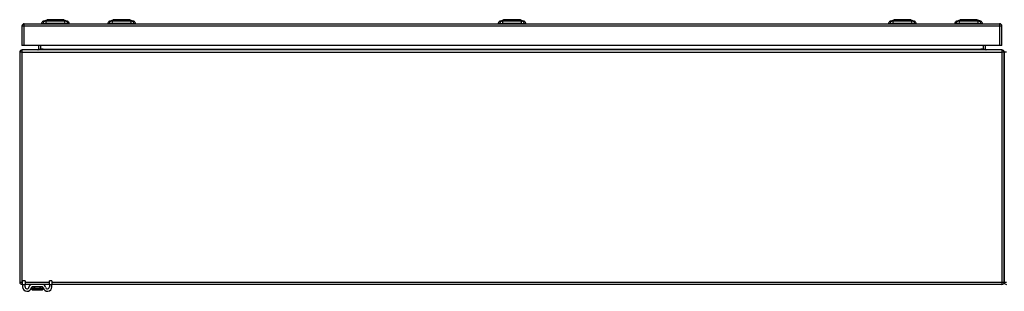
# Model space of a CAD drawing. Header units: inches. Extents: x 19 to 446, y 48 to 210.
# Tile 8 of 30: x 19 to 61, y 194 to 205. Entities that reach past the tile are written whole.
import ezdxf

# ---------------------------------------------------------------- set-up
doc = ezdxf.new("R2010")
doc.units = ezdxf.units.IN
doc.header["$MEASUREMENT"] = 0
doc.layers.add('Visible Edges(ANSI)', color=7, linetype='Continuous', lineweight=25)
doc.layers.add('Visible Tangent Edges(ANSI)', color=7, linetype='Continuous', lineweight=25)

msp = doc.modelspace()

# ---------------------------------------------------------------- linework, layer by layer
at = {"layer": 'Visible Edges(ANSI)'}
for p, q in [((18.721, 204.979), (60.326, 204.979)), ((19.524, 204.995), (19.456, 204.995)), ((19.524, 204.995), (19.635, 204.995)), ((19.53, 205.087), (19.69, 205.15)), ((20.458, 204.995), (19.635, 204.995)), ((20.403, 205.15), (20.563, 205.087)), ((20.458, 204.995), (20.569, 204.995)), ((20.637, 204.995), (20.569, 204.995)), ((22.35, 204.995), (22.282, 204.995)), ((22.35, 204.995), (22.461, 204.995)), ((22.356, 205.087), (22.516, 205.15)), ((23.284, 204.995), (22.461, 204.995)), ((23.229, 205.15), (23.389, 205.087)), ((23.284, 204.995), (23.395, 204.995)), ((23.463, 204.995), (23.395, 204.995)), ((39.001, 204.995), (38.933, 204.995)), ((39.001, 204.995), (39.112, 204.995)), ((39.007, 205.087), (39.167, 205.15)), ((39.936, 204.995), (39.112, 204.995)), ((39.136, 204.979), (39.136, 204.995)), ((39.336, 204.979), (39.336, 204.995)), ((39.712, 204.979), (39.712, 204.995)), ((39.881, 205.15), (40.041, 205.087)), ((39.912, 204.979), (39.912, 204.995)), ((39.936, 204.995), (40.046, 204.995)), ((40.115, 204.995), (40.046, 204.995)), ((55.653, 204.995), (55.585, 204.995)), ((55.653, 204.995), (55.764, 204.995)), ((55.659, 205.087), (55.819, 205.15)), ((56.587, 204.995), (55.764, 204.995)), ((56.532, 205.15), (56.692, 205.087)), ((56.587, 204.995), (56.698, 204.995)), ((56.766, 204.995), (56.698, 204.995)), ((58.479, 204.995), (58.411, 204.995)), ((58.479, 204.995), (58.59, 204.995)), ((58.485, 205.087), (58.645, 205.15)), ((59.413, 204.995), (58.59, 204.995)), ((59.358, 205.15), (59.518, 205.087)), ((59.413, 204.995), (59.524, 204.995)), ((59.592, 204.995), (59.524, 204.995)), ((18.622, 204.88), (18.622, 204.045)), ((60.425, 204.045), (60.425, 204.88)), ((18.524, 203.761), (18.524, 193.959)), ((18.721, 204.045), (18.622, 204.045)), ((60.425, 203.86), (18.623, 203.86)), ((60.326, 204.045), (18.721, 204.045)), ((19.322, 204.045), (19.322, 203.891)), ((59.726, 203.891), (59.726, 204.045)), ((60.425, 204.045), (60.326, 204.045)), ((60.524, 203.761), (60.524, 193.959)), ((60.524, 193.959), (60.524, 203.761)), ((18.649, 193.86), (18.623, 193.86)), ((18.649, 193.861), (18.649, 194.017)), ((18.754, 194.017), (18.649, 194.017)), ((18.649, 193.861), (18.649, 193.755)), ((18.754, 194.017), (18.754, 193.861)), ((18.754, 193.755), (18.754, 193.861)), ((19.053, 193.86), (18.754, 193.86)), ((19.038, 193.747), (19.038, 193.658)), ((19.038, 193.658), (19.038, 193.656)), ((19.495, 193.86), (19.053, 193.86)), ((19.495, 193.755), (19.053, 193.755)), ((19.057, 193.637), (19.491, 193.637)), ((19.794, 193.86), (19.495, 193.86)), ((19.51, 193.658), (19.51, 193.747)), ((19.51, 193.656), (19.51, 193.658)), ((19.899, 194.017), (19.794, 194.017)), ((19.794, 193.861), (19.794, 194.017)), ((19.794, 193.861), (19.794, 193.755)), ((19.899, 194.017), (19.899, 193.861)), ((19.899, 193.755), (19.899, 193.861)), ((60.425, 193.86), (19.899, 193.86))]:
    msp.add_line(p, q, dxfattribs=at)
at = {"layer": 'Visible Edges(ANSI)', "flags": 128}
for points in [[(20.402, 205.15), (20.401, 205.15), (20.4, 205.15), (20.398, 205.15), (20.395, 205.15), (20.391, 205.15), (20.386, 205.15), (20.381, 205.15), (20.375, 205.15), (20.367, 205.15), (20.36, 205.15), (20.351, 205.15), (20.342, 205.15), (20.332, 205.15), (20.321, 205.15), (20.31, 205.15), (20.298, 205.15), (20.285, 205.15), (20.272, 205.15), (20.258, 205.15), (20.244, 205.15), (20.229, 205.15), (20.214, 205.15), (20.199, 205.15), (20.183, 205.15), (20.166, 205.15), (20.15, 205.15), (20.133, 205.15), (20.116, 205.15), (20.099, 205.15), (20.081, 205.15), (20.064, 205.15), (20.046, 205.15), (20.029, 205.15), (20.011, 205.15), (19.994, 205.15), (19.977, 205.15), (19.96, 205.15), (19.943, 205.15), (19.927, 205.15), (19.91, 205.15), (19.894, 205.15), (19.879, 205.15), (19.863, 205.15), (19.849, 205.15), (19.834, 205.15), (19.821, 205.15), (19.808, 205.15), (19.795, 205.15), (19.783, 205.15), (19.772, 205.15), (19.761, 205.15), (19.751, 205.15), (19.742, 205.15), (19.733, 205.15), (19.725, 205.15), (19.718, 205.15), (19.712, 205.15), (19.707, 205.15), (19.702, 205.15), (19.698, 205.15), (19.695, 205.15), (19.693, 205.15), (19.692, 205.15), (19.691, 205.15)], [(23.228, 205.15), (23.227, 205.15), (23.226, 205.15), (23.224, 205.15), (23.221, 205.15), (23.217, 205.15), (23.212, 205.15), (23.207, 205.15), (23.201, 205.15), (23.194, 205.15), (23.186, 205.15), (23.177, 205.15), (23.168, 205.15), (23.158, 205.15), (23.147, 205.15), (23.136, 205.15), (23.124, 205.15), (23.111, 205.15), (23.098, 205.15), (23.084, 205.15), (23.07, 205.15), (23.055, 205.15), (23.04, 205.15), (23.025, 205.15), (23.009, 205.15), (22.992, 205.15), (22.976, 205.15), (22.959, 205.15), (22.942, 205.15), (22.925, 205.15), (22.908, 205.15), (22.89, 205.15), (22.873, 205.15), (22.855, 205.15), (22.838, 205.15), (22.821, 205.15), (22.803, 205.15), (22.786, 205.15), (22.769, 205.15), (22.753, 205.15), (22.737, 205.15), (22.721, 205.15), (22.705, 205.15), (22.69, 205.15), (22.675, 205.15), (22.661, 205.15), (22.647, 205.15), (22.634, 205.15), (22.621, 205.15), (22.609, 205.15), (22.598, 205.15), (22.587, 205.15), (22.577, 205.15), (22.568, 205.15), (22.559, 205.15), (22.551, 205.15), (22.544, 205.15), (22.538, 205.15), (22.533, 205.15), (22.528, 205.15), (22.524, 205.15), (22.521, 205.15), (22.519, 205.15), (22.518, 205.15), (22.517, 205.15)], [(39.879, 205.15), (39.879, 205.15), (39.877, 205.15), (39.875, 205.15), (39.872, 205.15), (39.868, 205.15), (39.864, 205.15), (39.858, 205.15), (39.852, 205.15), (39.845, 205.15), (39.837, 205.15), (39.829, 205.15), (39.819, 205.15), (39.809, 205.15), (39.799, 205.15), (39.787, 205.15), (39.775, 205.15), (39.763, 205.15), (39.75, 205.15), (39.736, 205.15), (39.722, 205.15), (39.707, 205.15), (39.692, 205.15), (39.676, 205.15), (39.66, 205.15), (39.644, 205.15), (39.627, 205.15), (39.611, 205.15), (39.594, 205.15), (39.576, 205.15), (39.559, 205.15), (39.542, 205.15), (39.524, 205.15), (39.507, 205.15), (39.49, 205.15), (39.472, 205.15), (39.455, 205.15), (39.438, 205.15), (39.421, 205.15), (39.404, 205.15), (39.388, 205.15), (39.372, 205.15), (39.357, 205.15), (39.341, 205.15), (39.327, 205.15), (39.312, 205.15), (39.298, 205.15), (39.285, 205.15), (39.273, 205.15), (39.261, 205.15), (39.249, 205.15), (39.239, 205.15), (39.229, 205.15), (39.219, 205.15), (39.211, 205.15), (39.203, 205.15), (39.196, 205.15), (39.19, 205.15), (39.184, 205.15), (39.179, 205.15), (39.176, 205.15), (39.173, 205.15), (39.171, 205.15), (39.169, 205.15), (39.169, 205.15)], [(56.531, 205.15), (56.53, 205.15), (56.529, 205.15), (56.527, 205.15), (56.524, 205.15), (56.52, 205.15), (56.515, 205.15), (56.51, 205.15), (56.504, 205.15), (56.497, 205.15), (56.489, 205.15), (56.48, 205.15), (56.471, 205.15), (56.461, 205.15), (56.45, 205.15), (56.439, 205.15), (56.427, 205.15), (56.414, 205.15), (56.401, 205.15), (56.387, 205.15), (56.373, 205.15), (56.358, 205.15), (56.343, 205.15), (56.328, 205.15), (56.312, 205.15), (56.295, 205.15), (56.279, 205.15), (56.262, 205.15), (56.245, 205.15), (56.228, 205.15), (56.211, 205.15), (56.193, 205.15), (56.176, 205.15), (56.158, 205.15), (56.141, 205.15), (56.124, 205.15), (56.106, 205.15), (56.089, 205.15), (56.072, 205.15), (56.056, 205.15), (56.04, 205.15), (56.024, 205.15), (56.008, 205.15), (55.993, 205.15), (55.978, 205.15), (55.964, 205.15), (55.95, 205.15), (55.937, 205.15), (55.924, 205.15), (55.912, 205.15), (55.901, 205.15), (55.89, 205.15), (55.88, 205.15), (55.871, 205.15), (55.862, 205.15), (55.854, 205.15), (55.847, 205.15), (55.841, 205.15), (55.836, 205.15), (55.831, 205.15), (55.827, 205.15), (55.824, 205.15), (55.822, 205.15), (55.821, 205.15), (55.82, 205.15)], [(59.357, 205.15), (59.356, 205.15), (59.355, 205.15), (59.353, 205.15), (59.35, 205.15), (59.346, 205.15), (59.341, 205.15), (59.336, 205.15), (59.33, 205.15), (59.323, 205.15), (59.315, 205.15), (59.306, 205.15), (59.297, 205.15), (59.287, 205.15), (59.276, 205.15), (59.265, 205.15), (59.253, 205.15), (59.24, 205.15), (59.227, 205.15), (59.213, 205.15), (59.199, 205.15), (59.184, 205.15), (59.169, 205.15), (59.153, 205.15), (59.137, 205.15), (59.121, 205.15), (59.104, 205.15), (59.088, 205.15), (59.071, 205.15), (59.053, 205.15), (59.036, 205.15), (59.019, 205.15), (59.001, 205.15), (58.984, 205.15), (58.966, 205.15), (58.949, 205.15), (58.932, 205.15), (58.915, 205.15), (58.898, 205.15), (58.881, 205.15), (58.865, 205.15), (58.849, 205.15), (58.833, 205.15), (58.818, 205.15), (58.804, 205.15), (58.789, 205.15), (58.776, 205.15), (58.763, 205.15), (58.75, 205.15), (58.738, 205.15), (58.727, 205.15), (58.716, 205.15), (58.706, 205.15), (58.697, 205.15), (58.688, 205.15), (58.68, 205.15), (58.673, 205.15), (58.667, 205.15), (58.662, 205.15), (58.657, 205.15), (58.653, 205.15), (58.65, 205.15), (58.648, 205.15), (58.647, 205.15), (58.646, 205.15)]]:
    msp.add_lwpolyline(points, dxfattribs=at)
at = {"layer": 'Visible Edges(ANSI)'}
for centre, radius, start, end in [((18.721, 204.88), 0.099, 90, 180), ((19.573, 204.977), 0.118, 111.2505, 171.3991), ((19.515, 205.003), 0.0394, 191.537, 216.8699), ((19.691, 205.145), 0.00492, 90.2088, 111.2505), ((20.402, 205.145), 0.00492, 68.7495, 89.7912), ((20.52, 204.977), 0.118, 8.6009, 68.7495), ((20.578, 205.003), 0.0394, 323.1301, 348.463), ((22.399, 204.977), 0.118, 111.2505, 171.3991), ((22.341, 205.003), 0.0394, 191.537, 216.8699), ((22.517, 205.145), 0.00492, 90.2088, 111.2505), ((23.228, 205.145), 0.00492, 68.7495, 89.7912), ((23.346, 204.977), 0.118, 8.6009, 68.7495), ((23.404, 205.003), 0.0394, 323.1301, 348.463), ((39.05, 204.977), 0.118, 111.2505, 171.3991), ((39.169, 205.145), 0.00492, 90.2088, 111.2505), ((39.879, 205.145), 0.00492, 68.7495, 89.7912), ((39.998, 204.977), 0.118, 8.6009, 68.7495), ((55.702, 204.977), 0.118, 111.2505, 171.3991), ((55.644, 205.003), 0.0394, 191.537, 216.8699), ((55.82, 205.145), 0.00492, 90.2088, 111.2505), ((56.531, 205.145), 0.00492, 68.7495, 89.7912), ((56.649, 204.977), 0.118, 8.6009, 68.7495), ((56.707, 205.003), 0.0394, 323.1301, 348.463), ((58.528, 204.977), 0.118, 111.2505, 171.3991), ((58.47, 205.003), 0.0394, 191.537, 216.8699), ((58.646, 205.145), 0.00492, 90.2088, 111.2505), ((59.357, 205.145), 0.00492, 68.7495, 89.7912), ((59.475, 204.977), 0.118, 8.6009, 68.7495), ((59.533, 205.003), 0.0394, 323.1301, 348.463), ((60.326, 204.88), 0.099, 0, 90), ((18.623, 203.761), 0.099, 90, 180), ((19.291, 203.891), 0.031, 270, 0), ((59.757, 203.891), 0.031, 180, 270), ((60.425, 203.761), 0.099, 0, 90), ((18.623, 193.959), 0.099, 180, 270), ((18.836, 193.755), 0.187, 180, 351.8436), ((18.836, 193.755), 0.0825, 180, 351.8436), ((19.053, 193.724), 0.136, 90, 171.8436), ((19.053, 193.724), 0.031, 90, 171.8436), ((19.046, 193.747), 0.00787, 141.8711, 180), ((19.057, 193.656), 0.0197, 180, 270), ((19.491, 193.656), 0.0197, 270, 0), ((19.495, 193.724), 0.136, 8.1564, 90), ((19.495, 193.724), 0.031, 8.1564, 90), ((19.502, 193.747), 0.00787, 0, 38.1289), ((19.711, 193.755), 0.188, 188.1564, 0), ((19.711, 193.755), 0.0825, 188.1564, 0), ((60.425, 193.959), 0.099, 270, 0), ((60.623, 193.959), 0.099, 180, 270)]:
    msp.add_arc(centre, radius, start, end, dxfattribs=at)
at = {"layer": 'Visible Tangent Edges(ANSI)'}
for p, q in [((18.721, 204.88), (18.721, 204.979)), ((19.53, 205.087), (19.69, 205.15)), ((22.872, 205.15), (22.872, 205.15)), ((22.872, 205.087), (22.872, 205.15)), ((39.524, 205.15), (39.524, 205.15)), ((39.524, 205.087), (39.524, 205.15)), ((56.175, 205.15), (56.175, 205.15)), ((56.175, 205.087), (56.175, 205.15)), ((59.518, 205.087), (59.358, 205.15)), ((60.326, 204.979), (60.326, 204.88)), ((18.721, 204.88), (18.622, 204.88)), ((18.721, 204.045), (18.721, 204.88)), ((60.326, 204.88), (18.721, 204.88)), ((60.425, 204.88), (60.326, 204.88)), ((60.326, 204.88), (60.326, 204.045)), ((18.623, 203.761), (18.524, 203.761)), ((18.623, 203.761), (18.623, 203.86)), ((18.623, 193.959), (18.623, 203.761)), ((18.623, 203.761), (60.425, 203.761)), ((19.322, 203.891), (19.421, 203.891)), ((19.421, 203.891), (19.421, 204.045)), ((19.421, 203.891), (19.421, 203.86)), ((19.522, 203.891), (19.421, 203.891)), ((19.522, 203.891), (59.526, 203.891)), ((59.627, 203.891), (59.526, 203.891)), ((59.627, 204.045), (59.627, 203.891)), ((59.627, 203.891), (59.627, 203.86)), ((59.627, 203.891), (59.726, 203.891)), ((60.425, 203.86), (60.425, 203.761)), ((60.425, 203.761), (60.425, 193.959)), ((60.524, 203.761), (60.425, 203.761)), ((60.623, 203.761), (60.524, 203.761)), ((18.524, 193.959), (18.623, 193.959)), ((18.623, 193.86), (18.623, 193.959)), ((18.623, 193.959), (18.649, 193.959)), ((18.649, 193.861), (18.754, 193.861)), ((18.754, 193.959), (19.794, 193.959)), ((19.169, 193.747), (19.038, 193.747)), ((19.379, 193.747), (19.169, 193.747)), ((19.169, 193.684), (19.169, 193.747)), ((19.169, 193.684), (19.379, 193.684)), ((19.377, 193.67), (19.171, 193.67)), ((19.51, 193.747), (19.379, 193.747)), ((19.379, 193.747), (19.379, 193.684)), ((19.794, 193.861), (19.899, 193.861)), ((19.899, 193.959), (60.425, 193.959)), ((60.425, 193.959), (60.524, 193.959)), ((60.425, 193.959), (60.425, 193.86)), ((60.524, 193.959), (60.623, 193.959))]:
    msp.add_line(p, q, dxfattribs=at)
at = {"layer": 'Visible Tangent Edges(ANSI)', "flags": 128}
for points in [[(19.607, 205.089), (19.598, 205.089), (19.593, 205.089), (19.587, 205.089), (19.582, 205.089), (19.577, 205.089), (19.573, 205.089), (19.568, 205.088), (19.564, 205.088), (19.56, 205.088), (19.556, 205.088), (19.553, 205.088), (19.549, 205.088), (19.546, 205.088), (19.543, 205.088), (19.541, 205.088), (19.539, 205.088), (19.537, 205.088), (19.535, 205.088), (19.533, 205.088), (19.532, 205.087), (19.531, 205.087), (19.53, 205.087), (19.53, 205.087), (19.53, 205.087)], [(19.628, 205.089), (19.627, 205.089), (19.626, 205.089), (19.625, 205.089), (19.624, 205.089), (19.622, 205.089), (19.621, 205.089), (19.621, 205.089), (19.62, 205.089), (19.619, 205.089), (19.618, 205.089), (19.617, 205.089), (19.616, 205.089), (19.615, 205.089), (19.614, 205.089), (19.613, 205.089), (19.612, 205.089), (19.612, 205.089), (19.611, 205.089), (19.61, 205.089), (19.609, 205.089), (19.609, 205.089), (19.608, 205.089), (19.607, 205.089), (19.607, 205.089)], [(19.658, 205.089), (19.656, 205.089), (19.655, 205.089), (19.654, 205.089), (19.652, 205.089), (19.651, 205.089), (19.65, 205.089), (19.648, 205.089), (19.647, 205.089), (19.646, 205.089), (19.644, 205.089), (19.643, 205.089), (19.642, 205.089), (19.641, 205.089), (19.639, 205.089), (19.638, 205.089), (19.637, 205.089), (19.636, 205.089), (19.635, 205.089), (19.633, 205.089), (19.632, 205.089), (19.631, 205.089), (19.63, 205.089), (19.629, 205.089), (19.628, 205.089)], [(20.435, 205.089), (20.402, 205.089), (20.37, 205.089), (20.339, 205.089), (20.307, 205.088), (20.276, 205.088), (20.243, 205.088), (20.211, 205.088), (20.178, 205.088), (20.146, 205.088), (20.113, 205.087), (20.08, 205.087), (20.047, 205.087), (20.014, 205.087), (19.981, 205.087), (19.948, 205.088), (19.915, 205.088), (19.882, 205.088), (19.85, 205.088), (19.818, 205.088), (19.786, 205.088), (19.754, 205.089), (19.722, 205.089), (19.691, 205.089), (19.658, 205.089)], [(19.69, 205.15), (19.69, 205.15), (19.69, 205.15), (19.691, 205.15), (19.692, 205.15), (19.693, 205.15), (19.695, 205.15), (19.697, 205.15), (19.699, 205.15), (19.702, 205.15), (19.704, 205.15), (19.707, 205.15), (19.711, 205.15), (19.714, 205.15), (19.718, 205.15), (19.723, 205.15), (19.727, 205.15), (19.732, 205.15), (19.737, 205.15), (19.742, 205.15), (19.747, 205.15), (19.753, 205.15), (19.759, 205.15), (19.765, 205.15), (19.772, 205.15)], [(19.772, 205.15), (19.774, 205.15), (19.775, 205.15), (19.777, 205.15), (19.779, 205.15), (19.781, 205.15), (19.783, 205.15), (19.785, 205.15), (19.787, 205.15), (19.788, 205.15), (19.79, 205.15), (19.792, 205.15), (19.794, 205.15), (19.796, 205.15), (19.798, 205.15), (19.8, 205.15), (19.802, 205.15), (19.804, 205.15), (19.806, 205.15), (19.808, 205.15), (19.81, 205.15), (19.813, 205.15), (19.815, 205.15), (19.817, 205.15), (19.819, 205.15)], [(19.819, 205.15), (19.835, 205.15), (19.852, 205.15), (19.87, 205.15), (19.888, 205.15), (19.906, 205.15), (19.926, 205.15), (19.945, 205.15), (19.965, 205.15), (19.985, 205.15), (20.005, 205.15), (20.026, 205.15), (20.047, 205.15), (20.067, 205.15), (20.088, 205.15), (20.108, 205.15), (20.128, 205.15), (20.148, 205.15), (20.168, 205.15), (20.187, 205.15), (20.206, 205.15), (20.224, 205.15), (20.241, 205.15), (20.258, 205.15), (20.274, 205.15)], [(20.274, 205.15), (20.276, 205.15), (20.278, 205.15), (20.28, 205.15), (20.282, 205.15), (20.285, 205.15), (20.287, 205.15), (20.289, 205.15), (20.291, 205.15), (20.293, 205.15), (20.295, 205.15), (20.297, 205.15), (20.299, 205.15), (20.301, 205.15), (20.303, 205.15), (20.304, 205.15), (20.306, 205.15), (20.308, 205.15), (20.31, 205.15), (20.312, 205.15), (20.314, 205.15), (20.316, 205.15), (20.318, 205.15), (20.319, 205.15), (20.321, 205.15)], [(20.321, 205.15), (20.328, 205.15), (20.334, 205.15), (20.34, 205.15), (20.345, 205.15), (20.351, 205.15), (20.356, 205.15), (20.361, 205.15), (20.366, 205.15), (20.37, 205.15), (20.375, 205.15), (20.378, 205.15), (20.382, 205.15), (20.385, 205.15), (20.389, 205.15), (20.391, 205.15), (20.394, 205.15), (20.396, 205.15), (20.398, 205.15), (20.4, 205.15), (20.401, 205.15), (20.402, 205.15), (20.403, 205.15), (20.403, 205.15), (20.403, 205.15)], [(20.486, 205.089), (20.485, 205.089), (20.484, 205.089), (20.482, 205.089), (20.481, 205.089), (20.479, 205.089), (20.477, 205.089), (20.475, 205.089), (20.473, 205.089), (20.471, 205.089), (20.469, 205.089), (20.467, 205.089), (20.465, 205.089), (20.463, 205.089), (20.461, 205.089), (20.458, 205.089), (20.456, 205.089), (20.454, 205.089), (20.451, 205.089), (20.449, 205.089), (20.446, 205.089), (20.443, 205.089), (20.441, 205.089), (20.438, 205.089), (20.435, 205.089)], [(20.563, 205.087), (20.563, 205.087), (20.563, 205.087), (20.562, 205.087), (20.561, 205.087), (20.56, 205.088), (20.558, 205.088), (20.556, 205.088), (20.554, 205.088), (20.552, 205.088), (20.55, 205.088), (20.547, 205.088), (20.544, 205.088), (20.54, 205.088), (20.537, 205.088), (20.533, 205.088), (20.529, 205.088), (20.525, 205.088), (20.52, 205.089), (20.516, 205.089), (20.511, 205.089), (20.506, 205.089), (20.5, 205.089), (20.495, 205.089), (20.486, 205.089)], [(22.433, 205.089), (22.424, 205.089), (22.419, 205.089), (22.413, 205.089), (22.408, 205.089), (22.403, 205.089), (22.399, 205.089), (22.394, 205.088), (22.39, 205.088), (22.386, 205.088), (22.382, 205.088), (22.379, 205.088), (22.375, 205.088), (22.372, 205.088), (22.369, 205.088), (22.367, 205.088), (22.365, 205.088), (22.363, 205.088), (22.361, 205.088), (22.359, 205.088), (22.358, 205.087), (22.357, 205.087), (22.356, 205.087), (22.356, 205.087), (22.356, 205.087)], [(22.484, 205.089), (22.481, 205.089), (22.478, 205.089), (22.476, 205.089), (22.473, 205.089), (22.47, 205.089), (22.468, 205.089), (22.465, 205.089), (22.463, 205.089), (22.461, 205.089), (22.458, 205.089), (22.456, 205.089), (22.454, 205.089), (22.452, 205.089), (22.45, 205.089), (22.448, 205.089), (22.446, 205.089), (22.444, 205.089), (22.442, 205.089), (22.44, 205.089), (22.438, 205.089), (22.437, 205.089), (22.435, 205.089), (22.434, 205.089), (22.433, 205.089)], [(22.872, 205.087), (22.856, 205.087), (22.839, 205.087), (22.823, 205.087), (22.806, 205.087), (22.79, 205.088), (22.774, 205.088), (22.757, 205.088), (22.741, 205.088), (22.724, 205.088), (22.708, 205.088), (22.692, 205.088), (22.676, 205.088), (22.66, 205.088), (22.644, 205.088), (22.627, 205.088), (22.612, 205.088), (22.596, 205.088), (22.58, 205.089), (22.564, 205.089), (22.549, 205.089), (22.533, 205.089), (22.517, 205.089), (22.502, 205.089), (22.484, 205.089)], [(22.516, 205.15), (22.516, 205.15), (22.516, 205.15), (22.517, 205.15), (22.518, 205.15), (22.519, 205.15), (22.521, 205.15), (22.523, 205.15), (22.525, 205.15), (22.528, 205.15), (22.53, 205.15), (22.534, 205.15), (22.537, 205.15), (22.541, 205.15), (22.544, 205.15), (22.549, 205.15), (22.553, 205.15), (22.558, 205.15), (22.563, 205.15), (22.568, 205.15), (22.574, 205.15), (22.579, 205.15), (22.585, 205.15), (22.591, 205.15), (22.598, 205.15)], [(22.598, 205.15), (22.6, 205.15), (22.601, 205.15), (22.603, 205.15), (22.605, 205.15), (22.607, 205.15), (22.609, 205.15), (22.611, 205.15), (22.613, 205.15), (22.614, 205.15), (22.616, 205.15), (22.618, 205.15), (22.62, 205.15), (22.622, 205.15), (22.624, 205.15), (22.626, 205.15), (22.628, 205.15), (22.63, 205.15), (22.632, 205.15), (22.634, 205.15), (22.636, 205.15), (22.639, 205.15), (22.641, 205.15), (22.643, 205.15), (22.645, 205.15)], [(22.645, 205.15), (22.653, 205.15), (22.661, 205.15), (22.67, 205.15), (22.678, 205.15), (22.687, 205.15), (22.696, 205.15), (22.705, 205.15), (22.714, 205.15), (22.723, 205.15), (22.732, 205.15), (22.742, 205.15), (22.751, 205.15), (22.761, 205.15), (22.771, 205.15), (22.781, 205.15), (22.791, 205.15), (22.801, 205.15), (22.811, 205.15), (22.821, 205.15), (22.831, 205.15), (22.842, 205.15), (22.852, 205.15), (22.862, 205.15), (22.872, 205.15)], [(22.872, 205.15), (22.883, 205.15), (22.893, 205.15), (22.903, 205.15), (22.914, 205.15), (22.924, 205.15), (22.934, 205.15), (22.944, 205.15), (22.954, 205.15), (22.964, 205.15), (22.974, 205.15), (22.984, 205.15), (22.994, 205.15), (23.003, 205.15), (23.013, 205.15), (23.022, 205.15), (23.031, 205.15), (23.04, 205.15), (23.049, 205.15), (23.058, 205.15), (23.067, 205.15), (23.076, 205.15), (23.084, 205.15), (23.092, 205.15), (23.1, 205.15)], [(23.261, 205.089), (23.243, 205.089), (23.228, 205.089), (23.212, 205.089), (23.196, 205.089), (23.181, 205.089), (23.165, 205.089), (23.149, 205.088), (23.133, 205.088), (23.117, 205.088), (23.101, 205.088), (23.085, 205.088), (23.069, 205.088), (23.053, 205.088), (23.037, 205.088), (23.02, 205.088), (23.004, 205.088), (22.988, 205.088), (22.971, 205.088), (22.955, 205.088), (22.938, 205.087), (22.922, 205.087), (22.906, 205.087), (22.889, 205.087), (22.872, 205.087)], [(23.1, 205.15), (23.102, 205.15), (23.104, 205.15), (23.106, 205.15), (23.108, 205.15), (23.111, 205.15), (23.113, 205.15), (23.115, 205.15), (23.117, 205.15), (23.119, 205.15), (23.121, 205.15), (23.123, 205.15), (23.125, 205.15), (23.127, 205.15), (23.129, 205.15), (23.13, 205.15), (23.132, 205.15), (23.134, 205.15), (23.136, 205.15), (23.138, 205.15), (23.14, 205.15), (23.142, 205.15), (23.144, 205.15), (23.145, 205.15), (23.147, 205.15)], [(23.147, 205.15), (23.154, 205.15), (23.16, 205.15), (23.166, 205.15), (23.171, 205.15), (23.177, 205.15), (23.182, 205.15), (23.187, 205.15), (23.192, 205.15), (23.196, 205.15), (23.201, 205.15), (23.204, 205.15), (23.208, 205.15), (23.211, 205.15), (23.215, 205.15), (23.217, 205.15), (23.22, 205.15), (23.222, 205.15), (23.224, 205.15), (23.226, 205.15), (23.227, 205.15), (23.228, 205.15), (23.229, 205.15), (23.229, 205.15), (23.229, 205.15)], [(23.291, 205.089), (23.29, 205.089), (23.289, 205.089), (23.288, 205.089), (23.287, 205.089), (23.286, 205.089), (23.284, 205.089), (23.283, 205.089), (23.282, 205.089), (23.281, 205.089), (23.28, 205.089), (23.278, 205.089), (23.277, 205.089), (23.276, 205.089), (23.275, 205.089), (23.273, 205.089), (23.272, 205.089), (23.271, 205.089), (23.269, 205.089), (23.268, 205.089), (23.267, 205.089), (23.265, 205.089), (23.264, 205.089), (23.262, 205.089), (23.261, 205.089)], [(23.312, 205.089), (23.312, 205.089), (23.311, 205.089), (23.31, 205.089), (23.31, 205.089), (23.309, 205.089), (23.308, 205.089), (23.307, 205.089), (23.307, 205.089), (23.306, 205.089), (23.305, 205.089), (23.304, 205.089), (23.303, 205.089), (23.302, 205.089), (23.301, 205.089), (23.3, 205.089), (23.299, 205.089), (23.298, 205.089), (23.297, 205.089), (23.296, 205.089), (23.295, 205.089), (23.294, 205.089), (23.293, 205.089), (23.292, 205.089), (23.291, 205.089)], [(23.389, 205.087), (23.389, 205.087), (23.389, 205.087), (23.388, 205.087), (23.387, 205.087), (23.386, 205.088), (23.384, 205.088), (23.382, 205.088), (23.38, 205.088), (23.378, 205.088), (23.376, 205.088), (23.373, 205.088), (23.37, 205.088), (23.366, 205.088), (23.363, 205.088), (23.359, 205.088), (23.355, 205.088), (23.351, 205.088), (23.346, 205.089), (23.342, 205.089), (23.337, 205.089), (23.332, 205.089), (23.326, 205.089), (23.321, 205.089), (23.312, 205.089)], [(39.084, 205.089), (39.076, 205.089), (39.07, 205.089), (39.065, 205.089), (39.06, 205.089), (39.055, 205.089), (39.05, 205.089), (39.046, 205.088), (39.041, 205.088), (39.037, 205.088), (39.034, 205.088), (39.03, 205.088), (39.027, 205.088), (39.024, 205.088), (39.021, 205.088), (39.018, 205.088), (39.016, 205.088), (39.014, 205.088), (39.012, 205.088), (39.011, 205.088), (39.01, 205.087), (39.009, 205.087), (39.008, 205.087), (39.008, 205.087), (39.007, 205.087)], [(39.135, 205.089), (39.133, 205.089), (39.13, 205.089), (39.127, 205.089), (39.125, 205.089), (39.122, 205.089), (39.119, 205.089), (39.117, 205.089), (39.114, 205.089), (39.112, 205.089), (39.11, 205.089), (39.107, 205.089), (39.105, 205.089), (39.103, 205.089), (39.101, 205.089), (39.099, 205.089), (39.097, 205.089), (39.095, 205.089), (39.093, 205.089), (39.092, 205.089), (39.09, 205.089), (39.088, 205.089), (39.087, 205.089), (39.085, 205.089), (39.084, 205.089)], [(39.524, 205.087), (39.507, 205.087), (39.491, 205.087), (39.474, 205.087), (39.458, 205.087), (39.441, 205.088), (39.425, 205.088), (39.409, 205.088), (39.392, 205.088), (39.376, 205.088), (39.36, 205.088), (39.343, 205.088), (39.327, 205.088), (39.311, 205.088), (39.295, 205.088), (39.279, 205.088), (39.263, 205.088), (39.247, 205.088), (39.231, 205.089), (39.216, 205.089), (39.2, 205.089), (39.184, 205.089), (39.169, 205.089), (39.154, 205.089), (39.135, 205.089)], [(39.167, 205.15), (39.167, 205.15), (39.168, 205.15), (39.168, 205.15), (39.169, 205.15), (39.171, 205.15), (39.172, 205.15), (39.174, 205.15), (39.177, 205.15), (39.179, 205.15), (39.182, 205.15), (39.185, 205.15), (39.188, 205.15), (39.192, 205.15), (39.196, 205.15), (39.2, 205.15), (39.205, 205.15), (39.209, 205.15), (39.214, 205.15), (39.22, 205.15), (39.225, 205.15), (39.231, 205.15), (39.237, 205.15), (39.243, 205.15), (39.249, 205.15)], [(39.249, 205.15), (39.251, 205.15), (39.253, 205.15), (39.255, 205.15), (39.257, 205.15), (39.258, 205.15), (39.26, 205.15), (39.262, 205.15), (39.264, 205.15), (39.266, 205.15), (39.268, 205.15), (39.27, 205.15), (39.272, 205.15), (39.274, 205.15), (39.276, 205.15), (39.278, 205.15), (39.28, 205.15), (39.282, 205.15), (39.284, 205.15), (39.286, 205.15), (39.288, 205.15), (39.29, 205.15), (39.292, 205.15), (39.294, 205.15), (39.296, 205.15)], [(39.296, 205.15), (39.304, 205.15), (39.313, 205.15), (39.321, 205.15), (39.33, 205.15), (39.338, 205.15), (39.347, 205.15), (39.356, 205.15), (39.365, 205.15), (39.375, 205.15), (39.384, 205.15), (39.393, 205.15), (39.403, 205.15), (39.413, 205.15), (39.423, 205.15), (39.432, 205.15), (39.442, 205.15), (39.452, 205.15), (39.463, 205.15), (39.473, 205.15), (39.483, 205.15), (39.493, 205.15), (39.503, 205.15), (39.514, 205.15), (39.524, 205.15)], [(39.524, 205.15), (39.534, 205.15), (39.545, 205.15), (39.555, 205.15), (39.565, 205.15), (39.575, 205.15), (39.585, 205.15), (39.596, 205.15), (39.606, 205.15), (39.616, 205.15), (39.626, 205.15), (39.635, 205.15), (39.645, 205.15), (39.655, 205.15), (39.664, 205.15), (39.674, 205.15), (39.683, 205.15), (39.692, 205.15), (39.701, 205.15), (39.71, 205.15), (39.719, 205.15), (39.727, 205.15), (39.735, 205.15), (39.744, 205.15), (39.752, 205.15)], [(39.913, 205.089), (39.894, 205.089), (39.879, 205.089), (39.864, 205.089), (39.848, 205.089), (39.832, 205.089), (39.817, 205.089), (39.801, 205.088), (39.785, 205.088), (39.769, 205.088), (39.753, 205.088), (39.737, 205.088), (39.721, 205.088), (39.704, 205.088), (39.688, 205.088), (39.672, 205.088), (39.656, 205.088), (39.639, 205.088), (39.623, 205.088), (39.606, 205.088), (39.59, 205.087), (39.573, 205.087), (39.557, 205.087), (39.54, 205.087), (39.524, 205.087)], [(39.752, 205.15), (39.754, 205.15), (39.756, 205.15), (39.758, 205.15), (39.76, 205.15), (39.762, 205.15), (39.764, 205.15), (39.766, 205.15), (39.768, 205.15), (39.77, 205.15), (39.772, 205.15), (39.774, 205.15), (39.776, 205.15), (39.778, 205.15), (39.78, 205.15), (39.782, 205.15), (39.784, 205.15), (39.786, 205.15), (39.788, 205.15), (39.79, 205.15), (39.791, 205.15), (39.793, 205.15), (39.795, 205.15), (39.797, 205.15), (39.799, 205.15)], [(39.799, 205.15), (39.805, 205.15), (39.811, 205.15), (39.817, 205.15), (39.823, 205.15), (39.828, 205.15), (39.834, 205.15), (39.839, 205.15), (39.843, 205.15), (39.848, 205.15), (39.852, 205.15), (39.856, 205.15), (39.86, 205.15), (39.863, 205.15), (39.866, 205.15), (39.869, 205.15), (39.871, 205.15), (39.874, 205.15), (39.875, 205.15), (39.877, 205.15), (39.878, 205.15), (39.879, 205.15), (39.88, 205.15), (39.881, 205.15), (39.881, 205.15)], [(39.943, 205.089), (39.942, 205.089), (39.941, 205.089), (39.939, 205.089), (39.938, 205.089), (39.937, 205.089), (39.936, 205.089), (39.935, 205.089), (39.934, 205.089), (39.932, 205.089), (39.931, 205.089), (39.93, 205.089), (39.929, 205.089), (39.927, 205.089), (39.926, 205.089), (39.925, 205.089), (39.923, 205.089), (39.922, 205.089), (39.921, 205.089), (39.919, 205.089), (39.918, 205.089), (39.917, 205.089), (39.915, 205.089), (39.914, 205.089), (39.913, 205.089)], [(39.964, 205.089), (39.963, 205.089), (39.963, 205.089), (39.962, 205.089), (39.961, 205.089), (39.96, 205.089), (39.96, 205.089), (39.959, 205.089), (39.958, 205.089), (39.957, 205.089), (39.956, 205.089), (39.956, 205.089), (39.955, 205.089), (39.954, 205.089), (39.953, 205.089), (39.952, 205.089), (39.951, 205.089), (39.95, 205.089), (39.949, 205.089), (39.948, 205.089), (39.947, 205.089), (39.946, 205.089), (39.945, 205.089), (39.944, 205.089), (39.943, 205.089)], [(40.041, 205.087), (40.04, 205.087), (40.04, 205.087), (40.039, 205.087), (40.038, 205.087), (40.037, 205.088), (40.036, 205.088), (40.034, 205.088), (40.032, 205.088), (40.03, 205.088), (40.027, 205.088), (40.024, 205.088), (40.021, 205.088), (40.018, 205.088), (40.014, 205.088), (40.011, 205.088), (40.007, 205.088), (40.002, 205.088), (39.998, 205.089), (39.993, 205.089), (39.988, 205.089), (39.983, 205.089), (39.978, 205.089), (39.972, 205.089), (39.964, 205.089)], [(55.736, 205.089), (55.727, 205.089), (55.722, 205.089), (55.716, 205.089), (55.711, 205.089), (55.706, 205.089), (55.702, 205.089), (55.697, 205.088), (55.693, 205.088), (55.689, 205.088), (55.685, 205.088), (55.682, 205.088), (55.678, 205.088), (55.675, 205.088), (55.672, 205.088), (55.67, 205.088), (55.668, 205.088), (55.666, 205.088), (55.664, 205.088), (55.662, 205.088), (55.661, 205.087), (55.66, 205.087), (55.659, 205.087), (55.659, 205.087), (55.659, 205.087)], [(55.787, 205.089), (55.784, 205.089), (55.781, 205.089), (55.779, 205.089), (55.776, 205.089), (55.773, 205.089), (55.771, 205.089), (55.768, 205.089), (55.766, 205.089), (55.764, 205.089), (55.761, 205.089), (55.759, 205.089), (55.757, 205.089), (55.755, 205.089), (55.753, 205.089), (55.751, 205.089), (55.749, 205.089), (55.747, 205.089), (55.745, 205.089), (55.743, 205.089), (55.741, 205.089), (55.74, 205.089), (55.738, 205.089), (55.737, 205.089), (55.736, 205.089)], [(56.175, 205.087), (56.159, 205.087), (56.142, 205.087), (56.126, 205.087), (56.109, 205.087), (56.093, 205.088), (56.077, 205.088), (56.06, 205.088), (56.044, 205.088), (56.027, 205.088), (56.011, 205.088), (55.995, 205.088), (55.979, 205.088), (55.963, 205.088), (55.947, 205.088), (55.93, 205.088), (55.915, 205.088), (55.899, 205.088), (55.883, 205.089), (55.867, 205.089), (55.852, 205.089), (55.836, 205.089), (55.82, 205.089), (55.805, 205.089), (55.787, 205.089)], [(55.819, 205.15), (55.819, 205.15), (55.819, 205.15), (55.82, 205.15), (55.821, 205.15), (55.822, 205.15), (55.824, 205.15), (55.826, 205.15), (55.828, 205.15), (55.831, 205.15), (55.833, 205.15), (55.837, 205.15), (55.84, 205.15), (55.844, 205.15), (55.847, 205.15), (55.852, 205.15), (55.856, 205.15), (55.861, 205.15), (55.866, 205.15), (55.871, 205.15), (55.877, 205.15), (55.882, 205.15), (55.888, 205.15), (55.894, 205.15), (55.901, 205.15)], [(55.901, 205.15), (55.903, 205.15), (55.904, 205.15), (55.906, 205.15), (55.908, 205.15), (55.91, 205.15), (55.912, 205.15), (55.914, 205.15), (55.916, 205.15), (55.917, 205.15), (55.919, 205.15), (55.921, 205.15), (55.923, 205.15), (55.925, 205.15), (55.927, 205.15), (55.929, 205.15), (55.931, 205.15), (55.933, 205.15), (55.935, 205.15), (55.937, 205.15), (55.939, 205.15), (55.942, 205.15), (55.944, 205.15), (55.946, 205.15), (55.948, 205.15)], [(55.948, 205.15), (55.956, 205.15), (55.964, 205.15), (55.973, 205.15), (55.981, 205.15), (55.99, 205.15), (55.999, 205.15), (56.008, 205.15), (56.017, 205.15), (56.026, 205.15), (56.035, 205.15), (56.045, 205.15), (56.054, 205.15), (56.064, 205.15), (56.074, 205.15), (56.084, 205.15), (56.094, 205.15), (56.104, 205.15), (56.114, 205.15), (56.124, 205.15), (56.134, 205.15), (56.145, 205.15), (56.155, 205.15), (56.165, 205.15), (56.175, 205.15)], [(56.175, 205.15), (56.186, 205.15), (56.196, 205.15), (56.206, 205.15), (56.217, 205.15), (56.227, 205.15), (56.237, 205.15), (56.247, 205.15), (56.257, 205.15), (56.267, 205.15), (56.277, 205.15), (56.287, 205.15), (56.297, 205.15), (56.306, 205.15), (56.316, 205.15), (56.325, 205.15), (56.334, 205.15), (56.343, 205.15), (56.352, 205.15), (56.361, 205.15), (56.37, 205.15), (56.379, 205.15), (56.387, 205.15), (56.395, 205.15), (56.403, 205.15)], [(56.564, 205.089), (56.546, 205.089), (56.531, 205.089), (56.515, 205.089), (56.499, 205.089), (56.484, 205.089), (56.468, 205.089), (56.452, 205.088), (56.436, 205.088), (56.42, 205.088), (56.404, 205.088), (56.388, 205.088), (56.372, 205.088), (56.356, 205.088), (56.34, 205.088), (56.323, 205.088), (56.307, 205.088), (56.291, 205.088), (56.274, 205.088), (56.258, 205.088), (56.241, 205.087), (56.225, 205.087), (56.209, 205.087), (56.192, 205.087), (56.175, 205.087)], [(56.403, 205.15), (56.405, 205.15), (56.407, 205.15), (56.409, 205.15), (56.411, 205.15), (56.414, 205.15), (56.416, 205.15), (56.418, 205.15), (56.42, 205.15), (56.422, 205.15), (56.424, 205.15), (56.426, 205.15), (56.428, 205.15), (56.43, 205.15), (56.432, 205.15), (56.433, 205.15), (56.435, 205.15), (56.437, 205.15), (56.439, 205.15), (56.441, 205.15), (56.443, 205.15), (56.445, 205.15), (56.447, 205.15), (56.448, 205.15), (56.45, 205.15)], [(56.45, 205.15), (56.457, 205.15), (56.463, 205.15), (56.469, 205.15), (56.474, 205.15), (56.48, 205.15), (56.485, 205.15), (56.49, 205.15), (56.495, 205.15), (56.499, 205.15), (56.504, 205.15), (56.507, 205.15), (56.511, 205.15), (56.514, 205.15), (56.518, 205.15), (56.52, 205.15), (56.523, 205.15), (56.525, 205.15), (56.527, 205.15), (56.529, 205.15), (56.53, 205.15), (56.531, 205.15), (56.532, 205.15), (56.532, 205.15), (56.532, 205.15)], [(56.594, 205.089), (56.593, 205.089), (56.592, 205.089), (56.591, 205.089), (56.59, 205.089), (56.589, 205.089), (56.587, 205.089), (56.586, 205.089), (56.585, 205.089), (56.584, 205.089), (56.583, 205.089), (56.581, 205.089), (56.58, 205.089), (56.579, 205.089), (56.578, 205.089), (56.576, 205.089), (56.575, 205.089), (56.574, 205.089), (56.572, 205.089), (56.571, 205.089), (56.57, 205.089), (56.568, 205.089), (56.567, 205.089), (56.565, 205.089), (56.564, 205.089)], [(56.615, 205.089), (56.615, 205.089), (56.614, 205.089), (56.613, 205.089), (56.613, 205.089), (56.612, 205.089), (56.611, 205.089), (56.61, 205.089), (56.61, 205.089), (56.609, 205.089), (56.608, 205.089), (56.607, 205.089), (56.606, 205.089), (56.605, 205.089), (56.604, 205.089), (56.603, 205.089), (56.602, 205.089), (56.601, 205.089), (56.6, 205.089), (56.599, 205.089), (56.598, 205.089), (56.597, 205.089), (56.596, 205.089), (56.595, 205.089), (56.594, 205.089)], [(56.692, 205.087), (56.692, 205.087), (56.692, 205.087), (56.691, 205.087), (56.69, 205.087), (56.689, 205.088), (56.687, 205.088), (56.685, 205.088), (56.683, 205.088), (56.681, 205.088), (56.679, 205.088), (56.676, 205.088), (56.673, 205.088), (56.669, 205.088), (56.666, 205.088), (56.662, 205.088), (56.658, 205.088), (56.654, 205.088), (56.649, 205.089), (56.645, 205.089), (56.64, 205.089), (56.635, 205.089), (56.629, 205.089), (56.624, 205.089), (56.615, 205.089)], [(58.562, 205.089), (58.553, 205.089), (58.548, 205.089), (58.542, 205.089), (58.537, 205.089), (58.532, 205.089), (58.528, 205.089), (58.523, 205.088), (58.519, 205.088), (58.515, 205.088), (58.511, 205.088), (58.508, 205.088), (58.504, 205.088), (58.501, 205.088), (58.498, 205.088), (58.496, 205.088), (58.494, 205.088), (58.492, 205.088), (58.49, 205.088), (58.488, 205.088), (58.487, 205.087), (58.486, 205.087), (58.485, 205.087), (58.485, 205.087), (58.485, 205.087)], [(58.613, 205.089), (58.61, 205.089), (58.607, 205.089), (58.605, 205.089), (58.602, 205.089), (58.599, 205.089), (58.597, 205.089), (58.594, 205.089), (58.592, 205.089), (58.59, 205.089), (58.587, 205.089), (58.585, 205.089), (58.583, 205.089), (58.581, 205.089), (58.579, 205.089), (58.577, 205.089), (58.575, 205.089), (58.573, 205.089), (58.571, 205.089), (58.569, 205.089), (58.567, 205.089), (58.566, 205.089), (58.564, 205.089), (58.563, 205.089), (58.562, 205.089)], [(59.39, 205.089), (59.357, 205.089), (59.325, 205.089), (59.294, 205.089), (59.262, 205.088), (59.23, 205.088), (59.198, 205.088), (59.166, 205.088), (59.133, 205.088), (59.1, 205.088), (59.067, 205.087), (59.034, 205.087), (59.001, 205.087), (58.968, 205.087), (58.935, 205.087), (58.902, 205.088), (58.87, 205.088), (58.837, 205.088), (58.805, 205.088), (58.772, 205.088), (58.74, 205.088), (58.709, 205.089), (58.677, 205.089), (58.646, 205.089), (58.613, 205.089)], [(58.645, 205.15), (58.645, 205.15), (58.645, 205.15), (58.646, 205.15), (58.647, 205.15), (58.648, 205.15), (58.65, 205.15), (58.652, 205.15), (58.654, 205.15), (58.657, 205.15), (58.659, 205.15), (58.663, 205.15), (58.666, 205.15), (58.67, 205.15), (58.673, 205.15), (58.678, 205.15), (58.682, 205.15), (58.687, 205.15), (58.692, 205.15), (58.697, 205.15), (58.703, 205.15), (58.708, 205.15), (58.714, 205.15), (58.72, 205.15), (58.727, 205.15)], [(58.727, 205.15), (58.729, 205.15), (58.73, 205.15), (58.732, 205.15), (58.734, 205.15), (58.736, 205.15), (58.738, 205.15), (58.74, 205.15), (58.742, 205.15), (58.743, 205.15), (58.745, 205.15), (58.747, 205.15), (58.749, 205.15), (58.751, 205.15), (58.753, 205.15), (58.755, 205.15), (58.757, 205.15), (58.759, 205.15), (58.761, 205.15), (58.763, 205.15), (58.765, 205.15), (58.768, 205.15), (58.77, 205.15), (58.772, 205.15), (58.774, 205.15)], [(58.774, 205.15), (58.79, 205.15), (58.807, 205.15), (58.825, 205.15), (58.843, 205.15), (58.861, 205.15), (58.881, 205.15), (58.9, 205.15), (58.92, 205.15), (58.94, 205.15), (58.96, 205.15), (58.981, 205.15), (59.001, 205.15), (59.022, 205.15), (59.043, 205.15), (59.063, 205.15), (59.083, 205.15), (59.103, 205.15), (59.123, 205.15), (59.142, 205.15), (59.16, 205.15), (59.179, 205.15), (59.196, 205.15), (59.213, 205.15), (59.229, 205.15)], [(59.229, 205.15), (59.231, 205.15), (59.233, 205.15), (59.235, 205.15), (59.237, 205.15), (59.24, 205.15), (59.242, 205.15), (59.244, 205.15), (59.246, 205.15), (59.248, 205.15), (59.25, 205.15), (59.252, 205.15), (59.254, 205.15), (59.256, 205.15), (59.258, 205.15), (59.259, 205.15), (59.261, 205.15), (59.263, 205.15), (59.265, 205.15), (59.267, 205.15), (59.269, 205.15), (59.271, 205.15), (59.272, 205.15), (59.274, 205.15), (59.276, 205.15)], [(59.276, 205.15), (59.283, 205.15), (59.289, 205.15), (59.295, 205.15), (59.301, 205.15), (59.306, 205.15), (59.311, 205.15), (59.316, 205.15), (59.321, 205.15), (59.325, 205.15), (59.33, 205.15), (59.334, 205.15), (59.337, 205.15), (59.341, 205.15), (59.344, 205.15), (59.346, 205.15), (59.349, 205.15), (59.351, 205.15), (59.353, 205.15), (59.355, 205.15), (59.356, 205.15), (59.357, 205.15), (59.358, 205.15), (59.358, 205.15), (59.358, 205.15)], [(59.441, 205.089), (59.44, 205.089), (59.439, 205.089), (59.437, 205.089), (59.436, 205.089), (59.434, 205.089), (59.432, 205.089), (59.43, 205.089), (59.428, 205.089), (59.427, 205.089), (59.425, 205.089), (59.422, 205.089), (59.42, 205.089), (59.418, 205.089), (59.416, 205.089), (59.413, 205.089), (59.411, 205.089), (59.409, 205.089), (59.406, 205.089), (59.404, 205.089), (59.401, 205.089), (59.398, 205.089), (59.396, 205.089), (59.393, 205.089), (59.39, 205.089)], [(59.518, 205.087), (59.518, 205.087), (59.518, 205.087), (59.517, 205.087), (59.516, 205.087), (59.515, 205.088), (59.513, 205.088), (59.511, 205.088), (59.509, 205.088), (59.507, 205.088), (59.505, 205.088), (59.502, 205.088), (59.499, 205.088), (59.495, 205.088), (59.492, 205.088), (59.488, 205.088), (59.484, 205.088), (59.48, 205.088), (59.475, 205.089), (59.471, 205.089), (59.466, 205.089), (59.461, 205.089), (59.455, 205.089), (59.45, 205.089), (59.441, 205.089)], [(19.169, 193.684), (19.16, 193.684), (19.15, 193.683), (19.141, 193.683), (19.132, 193.682), (19.124, 193.682), (19.116, 193.681), (19.108, 193.68), (19.1, 193.678), (19.093, 193.677), (19.086, 193.676), (19.08, 193.674), (19.074, 193.673), (19.068, 193.671), (19.063, 193.67), (19.058, 193.668), (19.054, 193.667), (19.05, 193.665), (19.047, 193.664), (19.044, 193.663), (19.042, 193.661), (19.04, 193.66), (19.039, 193.659), (19.038, 193.658), (19.038, 193.658)], [(19.055, 193.638), (19.054, 193.639), (19.054, 193.64), (19.055, 193.641), (19.056, 193.643), (19.058, 193.644), (19.06, 193.646), (19.062, 193.648), (19.066, 193.649), (19.069, 193.651), (19.073, 193.653), (19.078, 193.655), (19.083, 193.657), (19.088, 193.658), (19.094, 193.66), (19.1, 193.662), (19.107, 193.663), (19.114, 193.665), (19.121, 193.666), (19.129, 193.667), (19.137, 193.668), (19.145, 193.669), (19.153, 193.669), (19.162, 193.67), (19.171, 193.67)], [(19.057, 193.637), (19.057, 193.637), (19.057, 193.637), (19.057, 193.637), (19.057, 193.637), (19.057, 193.637), (19.057, 193.637), (19.057, 193.637), (19.057, 193.637), (19.056, 193.637), (19.056, 193.637), (19.056, 193.637), (19.056, 193.637), (19.056, 193.637), (19.056, 193.637), (19.056, 193.637), (19.056, 193.637), (19.056, 193.637), (19.055, 193.637), (19.055, 193.637), (19.055, 193.638), (19.055, 193.638), (19.055, 193.638), (19.055, 193.638), (19.055, 193.638)], [(19.377, 193.67), (19.386, 193.67), (19.395, 193.669), (19.403, 193.669), (19.411, 193.668), (19.419, 193.667), (19.427, 193.666), (19.434, 193.665), (19.441, 193.663), (19.448, 193.662), (19.454, 193.66), (19.46, 193.658), (19.465, 193.657), (19.47, 193.655), (19.475, 193.653), (19.479, 193.651), (19.482, 193.649), (19.486, 193.648), (19.488, 193.646), (19.49, 193.644), (19.492, 193.643), (19.493, 193.641), (19.494, 193.64), (19.494, 193.639), (19.493, 193.638)], [(19.51, 193.658), (19.51, 193.658), (19.509, 193.659), (19.508, 193.66), (19.506, 193.661), (19.504, 193.663), (19.501, 193.664), (19.498, 193.665), (19.494, 193.667), (19.49, 193.668), (19.485, 193.67), (19.48, 193.671), (19.474, 193.673), (19.468, 193.674), (19.462, 193.676), (19.455, 193.677), (19.448, 193.678), (19.44, 193.68), (19.432, 193.681), (19.424, 193.682), (19.416, 193.682), (19.407, 193.683), (19.398, 193.683), (19.388, 193.684), (19.379, 193.684)], [(19.493, 193.638), (19.493, 193.638), (19.493, 193.638), (19.493, 193.638), (19.493, 193.638), (19.493, 193.637), (19.493, 193.637), (19.492, 193.637), (19.492, 193.637), (19.492, 193.637), (19.492, 193.637), (19.492, 193.637), (19.492, 193.637), (19.492, 193.637), (19.492, 193.637), (19.491, 193.637), (19.491, 193.637), (19.491, 193.637), (19.491, 193.637), (19.491, 193.637), (19.491, 193.637), (19.491, 193.637), (19.491, 193.637), (19.491, 193.637), (19.491, 193.637)]]:
    msp.add_lwpolyline(points, dxfattribs=at)
at = {"layer": 'Visible Tangent Edges(ANSI)'}
for centre, start, end in [((19.691, 205.145), 90.2088, 111.2505), ((59.357, 205.145), 68.7495, 89.7912)]:
    msp.add_arc(centre, 0.00492, start, end, dxfattribs=at)
for centre, major_axis, ratio, start_param, end_param in [((19.634, 204.975), (0.016, 0.117), 0.948273, 0.391156, 1.528426), ((19.672, 204.975), (-0.005, 0.118), 0.314585, 0.249322, 1.386592), ((20.421, 204.975), (0.005, 0.118), 0.314585, 4.896593, 6.033863), ((20.459, 204.975), (-0.016, 0.117), 0.948273, 4.754759, 5.892029), ((22.46, 204.975), (0.016, 0.117), 0.948273, 0.391156, 1.528426), ((22.498, 204.975), (-0.005, 0.118), 0.314585, 0.249322, 1.386592), ((23.247, 204.975), (0.005, 0.118), 0.314585, 4.896593, 6.033863), ((23.285, 204.975), (-0.016, 0.117), 0.948273, 4.754759, 5.892029), ((39.112, 204.975), (0.016, 0.117), 0.948273, 0.391156, 1.528426), ((39.15, 204.975), (-0.005, 0.118), 0.314585, 0.249322, 1.386592), ((39.898, 204.975), (0.005, 0.118), 0.314585, 4.896593, 6.033863), ((39.936, 204.975), (-0.016, 0.117), 0.948273, 4.754759, 5.892029), ((55.763, 204.975), (0.016, 0.117), 0.948273, 0.391156, 1.528426), ((55.801, 204.975), (-0.005, 0.118), 0.314585, 0.249322, 1.386592), ((56.55, 204.975), (0.005, 0.118), 0.314585, 4.896593, 6.033863), ((56.588, 204.975), (-0.016, 0.117), 0.948273, 4.754759, 5.892029), ((58.589, 204.975), (0.016, 0.117), 0.948273, 0.391156, 1.528426), ((58.627, 204.975), (-0.005, 0.118), 0.314585, 0.249322, 1.386592), ((59.376, 204.975), (0.005, 0.118), 0.314585, 4.896593, 6.033863), ((59.414, 204.975), (-0.016, 0.117), 0.948273, 4.754759, 5.892029), ((19.057, 193.658), (-0.0197, 0), 0.9973, 0, 1.428968), ((19.172, 193.747), (0, 0.00787), 0.333333, 0, 1.570796), ((19.176, 193.684), (0, -0.0197), 0.333333, 4.712389, 5.50431), ((19.376, 193.747), (0, 0.00787), 0.333333, 4.712389, 6.283185), ((19.372, 193.684), (0, -0.0197), 0.333333, 0.778875, 1.570796), ((19.491, 193.658), (0.0197, 0), 0.9973, 4.854218, 6.283185)]:
    msp.add_ellipse(centre, major_axis=major_axis, ratio=ratio, start_param=start_param, end_param=end_param, dxfattribs=at)

doc.saveas('drawing.dxf')
